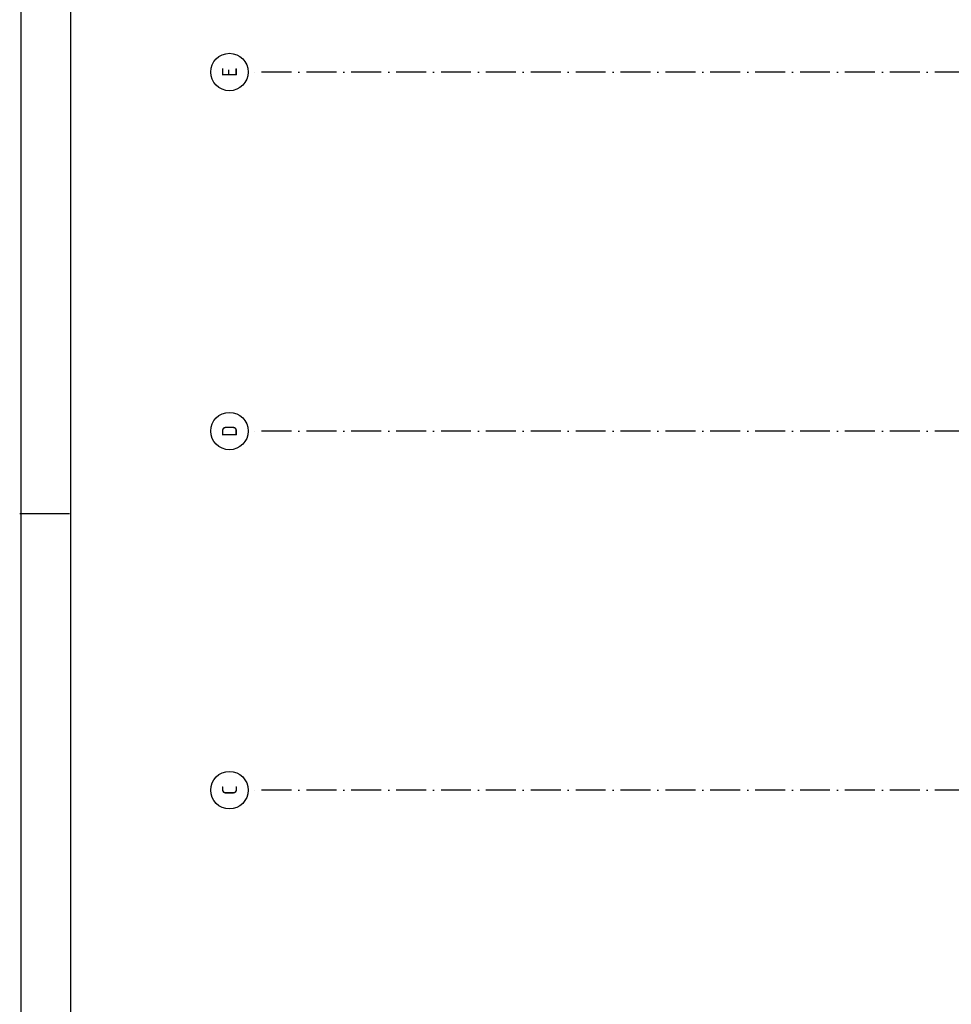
# Model space of a CAD drawing. Header units: millimetres. Extents: x -3157 to 118900, y 0 to 413637.
# Tile 2 of 25: x -3157 to 15528, y 19858 to 39601. Entities that reach past the tile are written whole.
import ezdxf
from ezdxf.enums import TextEntityAlignment as Align

# ---------------------------------------------------------------- set-up
doc = ezdxf.new("R2010")
doc.units = ezdxf.units.MM
doc.header["$LTSCALE"] = 100
doc.linetypes.add('DASHDOT', pattern=[9, 6, -1.5, 0, -1.5])
for name, color, linetype in [('00KAD025', 2, 'CONTINUOUS'), ('00KAD070', 5, 'CONTINUOUS'), ('AL$7----_STRAMIEN', 1, 'DASHDOT')]:
    doc.layers.add(name, color=color, linetype=linetype)
doc.styles.get("Standard").update_dxf_attribs({"font": 'ISOCP'})

# ---------------------------------------------------------------- blocks, each defined once
blk = doc.blocks.new('1010')
at = {"layer": 'AL$7----_STRAMIEN', "color": 7, "linetype": 'Continuous'}
blk.add_circle((0, 750), 750, dxfattribs=at)
at = {"layer": 'AL$7----_STRAMIEN', "color": 3, "linetype": 'Continuous'}
blk.add_attdef('STR-NAAM', text='', height=600, rotation=360, dxfattribs=at).set_placement((0, 750), align=Align.MIDDLE)

msp = doc.modelspace()

# ---------------------------------------------------------------- linework, layer by layer
at = {"layer": '00KAD025', "linetype": 'Continuous'}
for p, q in [((-3136, 84100), (-3136, 0)), ((-3157.4, 29700), (-2157.4, 29700))]:
    msp.add_line(p, q, dxfattribs=at)
at = {"layer": '00KAD070', "linetype": 'Continuous'}
msp.add_line((-2136, 83100), (-2136, 1000), dxfattribs=at)
at = {"layer": 'AL$7----_STRAMIEN', "color": 1}
for p, q in [((36497.3, 38551.6), (1424.7, 38551.6)), ((36497.3, 31351.6), (1424.7, 31351.6)), ((36497.3, 24151.6), (1424.7, 24151.6))]:
    msp.add_line(p, q, dxfattribs=at)

# ---------------------------------------------------------------- block references
at = {"layer": 'AL$7----_STRAMIEN', "xscale": 0.5, "yscale": 0.5, "zscale": 0.5, "rotation": 90}
for p, values in [((1424.7, 38551.6), {'STR-NAAM': 'E'}), ((1424.7, 31351.6), {'STR-NAAM': 'D'}), ((1424.7, 24151.6), {'STR-NAAM': 'C'})]:
    msp.add_blockref('1010', p, dxfattribs=at).add_auto_attribs(values)

doc.saveas('drawing.dxf')
